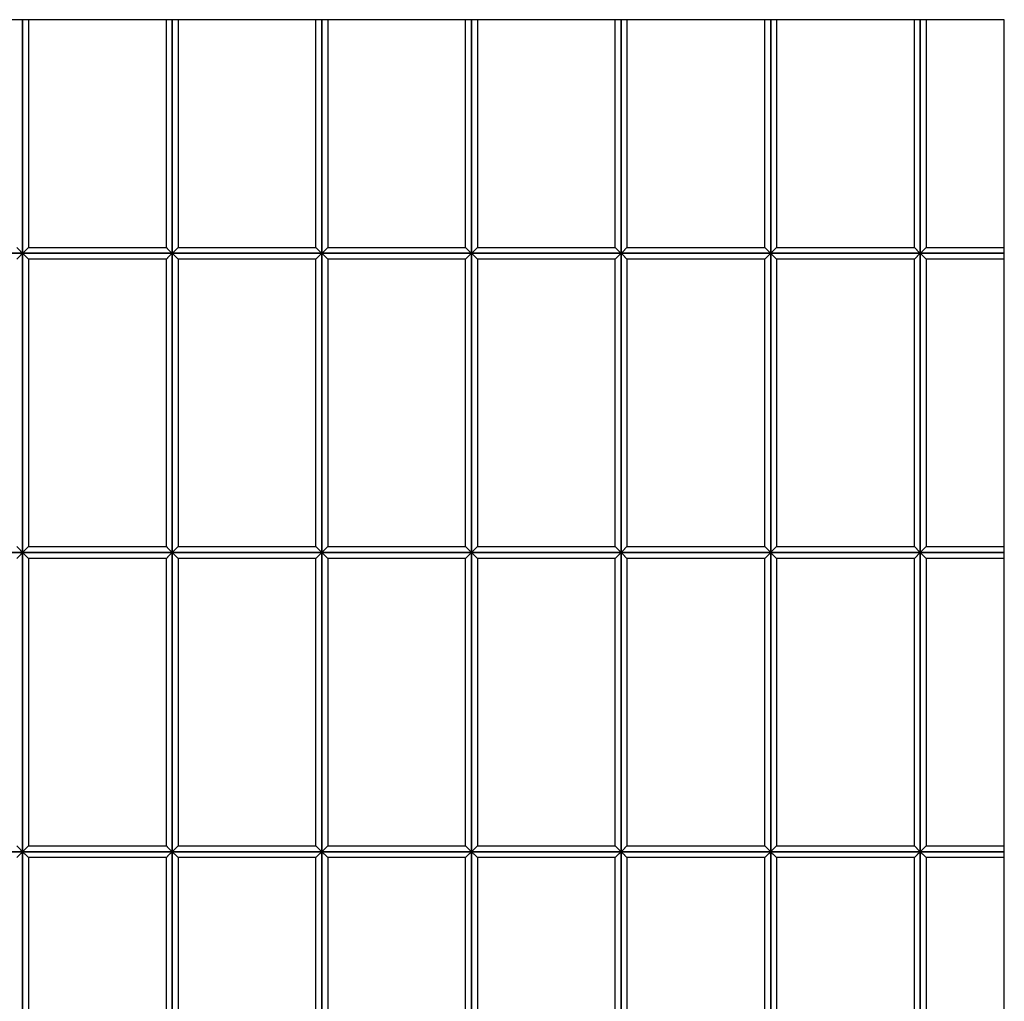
# Model space of a CAD drawing. Header units: millimetres. Extents: x 3599.64 to 3608.29, y 2161.69 to 2166.79.
# Tile 4 of 22: x 3600.62 to 3601.61, y 2162.67 to 2163.66. Entities that reach past the tile are written whole.
import ezdxf

# ---------------------------------------------------------------- set-up
doc = ezdxf.new("R2010")
doc.units = ezdxf.units.MM
doc.layers.add('Default', color=7, linetype='Continuous', true_color=0x000000)
doc.layers.add('Make2D$Visible$Curves', color=7, linetype='Continuous', true_color=0x000000)

# ---------------------------------------------------------------- blocks, each defined once
blk = doc.blocks.new('Wisteria1')
at = {"layer": 'Default'}
blk.add_lwpolyline([(3599.63698, 2161.68871), (3601.60548, 2161.68871), (3601.60548, 2163.65721), (3599.63698, 2163.65721)], close=True, dxfattribs=at)
at = {"layer": 'Make2D$Visible$Curves', "color": 18, "lineweight": -3, "true_color": 0x000000}
for points, degree in [([(3600.62123, 2163.65721), (3600.62123, 2163.54009), (3600.62123, 2163.42296)], 2), ([(3600.62123, 2163.42296), (3600.62123, 2163.54009), (3600.62123, 2163.65721)], 2), ([(3600.62713, 2163.65721), (3600.62713, 2163.54304), (3600.62713, 2163.42887)], 2), ([(3600.76532, 2163.42887), (3600.76532, 2163.54304), (3600.76532, 2163.65721)], 2), ([(3600.77123, 2163.65721), (3600.77123, 2163.54009), (3600.77123, 2163.42296)], 2), ([(3600.77123, 2163.42296), (3600.77123, 2163.54009), (3600.77123, 2163.65721)], 2), ([(3600.77713, 2163.65721), (3600.77713, 2163.54304), (3600.77713, 2163.42887)], 2), ([(3600.91532, 2163.42887), (3600.91532, 2163.54304), (3600.91532, 2163.65721)], 2), ([(3600.92123, 2163.42296), (3600.92123, 2163.54009), (3600.92123, 2163.65721)], 2), ([(3600.92123, 2163.65721), (3600.92123, 2163.54009), (3600.92123, 2163.42296)], 2), ([(3600.92713, 2163.65721), (3600.92713, 2163.54304), (3600.92713, 2163.42887)], 2), ([(3601.06532, 2163.42887), (3601.06532, 2163.54304), (3601.06532, 2163.65721)], 2), ([(3601.07123, 2163.42296), (3601.07123, 2163.54009), (3601.07123, 2163.65721)], 2), ([(3601.07123, 2163.65721), (3601.07123, 2163.54009), (3601.07123, 2163.42296)], 2), ([(3601.07713, 2163.65721), (3601.07713, 2163.54304), (3601.07713, 2163.42887)], 2), ([(3601.21532, 2163.42887), (3601.21532, 2163.54304), (3601.21532, 2163.65721)], 2), ([(3601.22123, 2163.65721), (3601.22123, 2163.54009), (3601.22123, 2163.42296)], 2), ([(3601.22123, 2163.42296), (3601.22123, 2163.54009), (3601.22123, 2163.65721)], 2), ([(3601.22713, 2163.65721), (3601.22713, 2163.54304), (3601.22713, 2163.42887)], 2), ([(3601.36532, 2163.42887), (3601.36532, 2163.54304), (3601.36532, 2163.65721)], 2), ([(3601.37123, 2163.42296), (3601.37123, 2163.54009), (3601.37123, 2163.65721)], 2), ([(3601.37123, 2163.65721), (3601.37123, 2163.54009), (3601.37123, 2163.42296)], 2), ([(3601.37713, 2163.65721), (3601.37713, 2163.54304), (3601.37713, 2163.42887)], 2), ([(3601.51532, 2163.42887), (3601.51532, 2163.54304), (3601.51532, 2163.65721)], 2), ([(3601.52123, 2163.65721), (3601.52123, 2163.54009), (3601.52123, 2163.42296)], 2), ([(3601.52123, 2163.42296), (3601.52123, 2163.54009), (3601.52123, 2163.65721)], 2), ([(3601.52713, 2163.65721), (3601.52713, 2163.54304), (3601.52713, 2163.42887)], 2), ([(3600.47123, 2163.42296), (3600.54623, 2163.42296), (3600.62123, 2163.42296)], 2), ([(3600.62123, 2163.42296), (3600.54623, 2163.42296), (3600.47123, 2163.42296)], 2), ([(3600.62123, 2163.42296), (3600.62101, 2163.42318), (3600.62057, 2163.42362), (3600.61991, 2163.42427), (3600.61926, 2163.42493), (3600.6186, 2163.42558), (3600.61795, 2163.42624), (3600.61729, 2163.4269), (3600.61663, 2163.42755), (3600.61598, 2163.42821), (3600.61554, 2163.42865), (3600.61532, 2163.42887)], 3), ([(3600.62123, 2163.42296), (3600.62101, 2163.42274), (3600.62057, 2163.4223), (3600.61991, 2163.42165), (3600.61926, 2163.42099), (3600.6186, 2163.42034), (3600.61795, 2163.41968), (3600.61729, 2163.41902), (3600.61663, 2163.41837), (3600.61598, 2163.41771), (3600.61554, 2163.41727), (3600.61532, 2163.41705)], 3), ([(3600.62713, 2163.42887), (3600.62691, 2163.42865), (3600.62648, 2163.42821), (3600.62582, 2163.42755), (3600.62516, 2163.4269), (3600.62451, 2163.42624), (3600.62385, 2163.42558), (3600.6232, 2163.42493), (3600.62254, 2163.42427), (3600.62188, 2163.42362), (3600.62145, 2163.42318), (3600.62123, 2163.42296)], 3), ([(3600.62123, 2163.42296), (3600.69623, 2163.42296), (3600.77123, 2163.42296)], 2), ([(3600.62123, 2163.42296), (3600.62145, 2163.42274), (3600.62188, 2163.4223), (3600.62254, 2163.42165), (3600.6232, 2163.42099), (3600.62385, 2163.42034), (3600.62451, 2163.41968), (3600.62516, 2163.41902), (3600.62582, 2163.41837), (3600.62648, 2163.41771), (3600.62691, 2163.41727), (3600.62713, 2163.41705)], 3), ([(3600.62123, 2163.42296), (3600.62123, 2163.27296), (3600.62123, 2163.12296)], 2), ([(3600.77123, 2163.42296), (3600.69623, 2163.42296), (3600.62123, 2163.42296)], 2), ([(3600.62123, 2163.12296), (3600.62123, 2163.27296), (3600.62123, 2163.42296)], 2), ([(3600.62713, 2163.42887), (3600.69623, 2163.42887), (3600.76532, 2163.42887)], 2), ([(3600.77123, 2163.42296), (3600.77101, 2163.42318), (3600.77057, 2163.42362), (3600.76991, 2163.42427), (3600.76926, 2163.42493), (3600.7686, 2163.42558), (3600.76795, 2163.42624), (3600.76729, 2163.4269), (3600.76663, 2163.42755), (3600.76598, 2163.42821), (3600.76554, 2163.42865), (3600.76532, 2163.42887)], 3), ([(3600.77123, 2163.42296), (3600.77101, 2163.42274), (3600.77057, 2163.4223), (3600.76991, 2163.42165), (3600.76926, 2163.42099), (3600.7686, 2163.42034), (3600.76795, 2163.41968), (3600.76729, 2163.41902), (3600.76663, 2163.41837), (3600.76598, 2163.41771), (3600.76554, 2163.41727), (3600.76532, 2163.41705)], 3), ([(3600.77713, 2163.42887), (3600.77691, 2163.42865), (3600.77648, 2163.42821), (3600.77582, 2163.42755), (3600.77516, 2163.4269), (3600.77451, 2163.42624), (3600.77385, 2163.42558), (3600.7732, 2163.42493), (3600.77254, 2163.42427), (3600.77188, 2163.42362), (3600.77145, 2163.42318), (3600.77123, 2163.42296)], 3), ([(3600.77123, 2163.42296), (3600.84623, 2163.42296), (3600.92123, 2163.42296)], 2), ([(3600.77123, 2163.42296), (3600.77145, 2163.42274), (3600.77188, 2163.4223), (3600.77254, 2163.42165), (3600.7732, 2163.42099), (3600.77385, 2163.42034), (3600.77451, 2163.41968), (3600.77516, 2163.41902), (3600.77582, 2163.41837), (3600.77648, 2163.41771), (3600.77691, 2163.41727), (3600.77713, 2163.41705)], 3), ([(3600.77123, 2163.42296), (3600.77123, 2163.27296), (3600.77123, 2163.12296)], 2), ([(3600.92123, 2163.42296), (3600.84623, 2163.42296), (3600.77123, 2163.42296)], 2), ([(3600.77123, 2163.12296), (3600.77123, 2163.27296), (3600.77123, 2163.42296)], 2), ([(3600.77713, 2163.42887), (3600.84623, 2163.42887), (3600.91532, 2163.42887)], 2), ([(3600.92123, 2163.42296), (3600.92101, 2163.42318), (3600.92057, 2163.42362), (3600.91991, 2163.42427), (3600.91926, 2163.42493), (3600.9186, 2163.42558), (3600.91795, 2163.42624), (3600.91729, 2163.4269), (3600.91663, 2163.42755), (3600.91598, 2163.42821), (3600.91554, 2163.42865), (3600.91532, 2163.42887)], 3), ([(3600.92123, 2163.42296), (3600.92101, 2163.42274), (3600.92057, 2163.4223), (3600.91991, 2163.42165), (3600.91926, 2163.42099), (3600.9186, 2163.42034), (3600.91795, 2163.41968), (3600.91729, 2163.41902), (3600.91663, 2163.41837), (3600.91598, 2163.41771), (3600.91554, 2163.41727), (3600.91532, 2163.41705)], 3), ([(3600.92713, 2163.42887), (3600.92691, 2163.42865), (3600.92648, 2163.42821), (3600.92582, 2163.42755), (3600.92516, 2163.4269), (3600.92451, 2163.42624), (3600.92385, 2163.42558), (3600.9232, 2163.42493), (3600.92254, 2163.42427), (3600.92188, 2163.42362), (3600.92145, 2163.42318), (3600.92123, 2163.42296)], 3), ([(3600.92123, 2163.42296), (3600.99623, 2163.42296), (3601.07123, 2163.42296)], 2), ([(3600.92123, 2163.12296), (3600.92123, 2163.27296), (3600.92123, 2163.42296)], 2), ([(3600.92123, 2163.42296), (3600.92145, 2163.42274), (3600.92188, 2163.4223), (3600.92254, 2163.42165), (3600.9232, 2163.42099), (3600.92385, 2163.42034), (3600.92451, 2163.41968), (3600.92516, 2163.41902), (3600.92582, 2163.41837), (3600.92648, 2163.41771), (3600.92691, 2163.41727), (3600.92713, 2163.41705)], 3), ([(3600.92123, 2163.42296), (3600.92123, 2163.27296), (3600.92123, 2163.12296)], 2), ([(3601.07123, 2163.42296), (3600.99623, 2163.42296), (3600.92123, 2163.42296)], 2), ([(3600.92713, 2163.42887), (3600.99623, 2163.42887), (3601.06532, 2163.42887)], 2), ([(3601.07123, 2163.42296), (3601.07101, 2163.42318), (3601.07057, 2163.42362), (3601.06991, 2163.42427), (3601.06926, 2163.42493), (3601.0686, 2163.42558), (3601.06795, 2163.42624), (3601.06729, 2163.4269), (3601.06663, 2163.42755), (3601.06598, 2163.42821), (3601.06554, 2163.42865), (3601.06532, 2163.42887)], 3), ([(3601.07123, 2163.42296), (3601.07101, 2163.42274), (3601.07057, 2163.4223), (3601.06991, 2163.42165), (3601.06926, 2163.42099), (3601.0686, 2163.42034), (3601.06795, 2163.41968), (3601.06729, 2163.41902), (3601.06663, 2163.41837), (3601.06598, 2163.41771), (3601.06554, 2163.41727), (3601.06532, 2163.41705)], 3), ([(3601.07713, 2163.42887), (3601.07691, 2163.42865), (3601.07648, 2163.42821), (3601.07582, 2163.42755), (3601.07516, 2163.4269), (3601.07451, 2163.42624), (3601.07385, 2163.42558), (3601.0732, 2163.42493), (3601.07254, 2163.42427), (3601.07188, 2163.42362), (3601.07145, 2163.42318), (3601.07123, 2163.42296)], 3), ([(3601.07123, 2163.42296), (3601.14623, 2163.42296), (3601.22123, 2163.42296)], 2), ([(3601.07123, 2163.12296), (3601.07123, 2163.27296), (3601.07123, 2163.42296)], 2), ([(3601.07123, 2163.42296), (3601.07145, 2163.42274), (3601.07188, 2163.4223), (3601.07254, 2163.42165), (3601.0732, 2163.42099), (3601.07385, 2163.42034), (3601.07451, 2163.41968), (3601.07516, 2163.41902), (3601.07582, 2163.41837), (3601.07648, 2163.41771), (3601.07691, 2163.41727), (3601.07713, 2163.41705)], 3), ([(3601.07123, 2163.42296), (3601.07123, 2163.27296), (3601.07123, 2163.12296)], 2), ([(3601.22123, 2163.42296), (3601.14623, 2163.42296), (3601.07123, 2163.42296)], 2), ([(3601.07713, 2163.42887), (3601.14623, 2163.42887), (3601.21532, 2163.42887)], 2), ([(3601.22123, 2163.42296), (3601.22101, 2163.42318), (3601.22057, 2163.42362), (3601.21991, 2163.42427), (3601.21926, 2163.42493), (3601.2186, 2163.42558), (3601.21795, 2163.42624), (3601.21729, 2163.4269), (3601.21663, 2163.42755), (3601.21598, 2163.42821), (3601.21554, 2163.42865), (3601.21532, 2163.42887)], 3), ([(3601.22123, 2163.42296), (3601.22101, 2163.42274), (3601.22057, 2163.4223), (3601.21991, 2163.42165), (3601.21926, 2163.42099), (3601.2186, 2163.42034), (3601.21795, 2163.41968), (3601.21729, 2163.41902), (3601.21663, 2163.41837), (3601.21598, 2163.41771), (3601.21554, 2163.41727), (3601.21532, 2163.41705)], 3), ([(3601.22713, 2163.42887), (3601.22691, 2163.42865), (3601.22648, 2163.42821), (3601.22582, 2163.42755), (3601.22516, 2163.4269), (3601.22451, 2163.42624), (3601.22385, 2163.42558), (3601.2232, 2163.42493), (3601.22254, 2163.42427), (3601.22188, 2163.42362), (3601.22145, 2163.42318), (3601.22123, 2163.42296)], 3), ([(3601.22123, 2163.42296), (3601.29623, 2163.42296), (3601.37123, 2163.42296)], 2), ([(3601.22123, 2163.42296), (3601.22145, 2163.42274), (3601.22188, 2163.4223), (3601.22254, 2163.42165), (3601.2232, 2163.42099), (3601.22385, 2163.42034), (3601.22451, 2163.41968), (3601.22516, 2163.41902), (3601.22582, 2163.41837), (3601.22648, 2163.41771), (3601.22691, 2163.41727), (3601.22713, 2163.41705)], 3), ([(3601.22123, 2163.42296), (3601.22123, 2163.27296), (3601.22123, 2163.12296)], 2), ([(3601.37123, 2163.42296), (3601.29623, 2163.42296), (3601.22123, 2163.42296)], 2), ([(3601.22123, 2163.12296), (3601.22123, 2163.27296), (3601.22123, 2163.42296)], 2), ([(3601.22713, 2163.42887), (3601.29623, 2163.42887), (3601.36532, 2163.42887)], 2), ([(3601.37123, 2163.42296), (3601.37101, 2163.42318), (3601.37057, 2163.42362), (3601.36991, 2163.42427), (3601.36926, 2163.42493), (3601.3686, 2163.42558), (3601.36795, 2163.42624), (3601.36729, 2163.4269), (3601.36663, 2163.42755), (3601.36598, 2163.42821), (3601.36554, 2163.42865), (3601.36532, 2163.42887)], 3), ([(3601.37123, 2163.42296), (3601.37101, 2163.42274), (3601.37057, 2163.4223), (3601.36991, 2163.42165), (3601.36926, 2163.42099), (3601.3686, 2163.42034), (3601.36795, 2163.41968), (3601.36729, 2163.41902), (3601.36663, 2163.41837), (3601.36598, 2163.41771), (3601.36554, 2163.41727), (3601.36532, 2163.41705)], 3), ([(3601.37713, 2163.42887), (3601.37691, 2163.42865), (3601.37648, 2163.42821), (3601.37582, 2163.42755), (3601.37516, 2163.4269), (3601.37451, 2163.42624), (3601.37385, 2163.42558), (3601.3732, 2163.42493), (3601.37254, 2163.42427), (3601.37188, 2163.42362), (3601.37145, 2163.42318), (3601.37123, 2163.42296)], 3), ([(3601.37123, 2163.42296), (3601.44623, 2163.42296), (3601.52123, 2163.42296)], 2), ([(3601.37123, 2163.12296), (3601.37123, 2163.27296), (3601.37123, 2163.42296)], 2), ([(3601.37123, 2163.42296), (3601.37145, 2163.42274), (3601.37188, 2163.4223), (3601.37254, 2163.42165), (3601.3732, 2163.42099), (3601.37385, 2163.42034), (3601.37451, 2163.41968), (3601.37516, 2163.41902), (3601.37582, 2163.41837), (3601.37648, 2163.41771), (3601.37691, 2163.41727), (3601.37713, 2163.41705)], 3), ([(3601.37123, 2163.42296), (3601.37123, 2163.27296), (3601.37123, 2163.12296)], 2), ([(3601.52123, 2163.42296), (3601.44623, 2163.42296), (3601.37123, 2163.42296)], 2), ([(3601.37713, 2163.42887), (3601.44623, 2163.42887), (3601.51532, 2163.42887)], 2), ([(3601.52123, 2163.42296), (3601.52101, 2163.42318), (3601.52057, 2163.42362), (3601.51991, 2163.42427), (3601.51926, 2163.42493), (3601.5186, 2163.42558), (3601.51795, 2163.42624), (3601.51729, 2163.4269), (3601.51663, 2163.42755), (3601.51598, 2163.42821), (3601.51554, 2163.42865), (3601.51532, 2163.42887)], 3), ([(3601.52123, 2163.42296), (3601.52101, 2163.42274), (3601.52057, 2163.4223), (3601.51991, 2163.42165), (3601.51926, 2163.42099), (3601.5186, 2163.42034), (3601.51795, 2163.41968), (3601.51729, 2163.41902), (3601.51663, 2163.41837), (3601.51598, 2163.41771), (3601.51554, 2163.41727), (3601.51532, 2163.41705)], 3), ([(3601.52713, 2163.42887), (3601.52691, 2163.42865), (3601.52648, 2163.42821), (3601.52582, 2163.42755), (3601.52516, 2163.4269), (3601.52451, 2163.42624), (3601.52385, 2163.42558), (3601.5232, 2163.42493), (3601.52254, 2163.42427), (3601.52188, 2163.42362), (3601.52145, 2163.42318), (3601.52123, 2163.42296)], 3), ([(3601.52123, 2163.42296), (3601.56335, 2163.42296), (3601.60548, 2163.42296)], 2), ([(3601.60548, 2163.42296), (3601.56335, 2163.42296), (3601.52123, 2163.42296)], 2), ([(3601.52123, 2163.42296), (3601.52145, 2163.42274), (3601.52188, 2163.4223), (3601.52254, 2163.42165), (3601.5232, 2163.42099), (3601.52385, 2163.42034), (3601.52451, 2163.41968), (3601.52516, 2163.41902), (3601.52582, 2163.41837), (3601.52648, 2163.41771), (3601.52691, 2163.41727), (3601.52713, 2163.41705)], 3), ([(3601.52123, 2163.42296), (3601.52123, 2163.27296), (3601.52123, 2163.12296)], 2), ([(3601.52123, 2163.12296), (3601.52123, 2163.27296), (3601.52123, 2163.42296)], 2), ([(3601.52713, 2163.42887), (3601.56631, 2163.42887), (3601.60548, 2163.42887)], 2), ([(3600.62713, 2163.41705), (3600.62713, 2163.27296), (3600.62713, 2163.12887)], 2), ([(3600.76532, 2163.41705), (3600.69623, 2163.41705), (3600.62713, 2163.41705)], 2), ([(3600.76532, 2163.12887), (3600.76532, 2163.27296), (3600.76532, 2163.41705)], 2), ([(3600.77713, 2163.41705), (3600.77713, 2163.27296), (3600.77713, 2163.12887)], 2), ([(3600.91532, 2163.41705), (3600.84623, 2163.41705), (3600.77713, 2163.41705)], 2), ([(3600.91532, 2163.12887), (3600.91532, 2163.27296), (3600.91532, 2163.41705)], 2), ([(3600.92713, 2163.41705), (3600.92713, 2163.27296), (3600.92713, 2163.12887)], 2), ([(3601.06532, 2163.41705), (3600.99623, 2163.41705), (3600.92713, 2163.41705)], 2), ([(3601.06532, 2163.12887), (3601.06532, 2163.27296), (3601.06532, 2163.41705)], 2), ([(3601.07713, 2163.41705), (3601.07713, 2163.27296), (3601.07713, 2163.12887)], 2), ([(3601.21532, 2163.41705), (3601.14623, 2163.41705), (3601.07713, 2163.41705)], 2), ([(3601.21532, 2163.12887), (3601.21532, 2163.27296), (3601.21532, 2163.41705)], 2), ([(3601.22713, 2163.41705), (3601.22713, 2163.27296), (3601.22713, 2163.12887)], 2), ([(3601.36532, 2163.41705), (3601.29623, 2163.41705), (3601.22713, 2163.41705)], 2), ([(3601.36532, 2163.12887), (3601.36532, 2163.27296), (3601.36532, 2163.41705)], 2), ([(3601.37713, 2163.41705), (3601.37713, 2163.27296), (3601.37713, 2163.12887)], 2), ([(3601.51532, 2163.41705), (3601.44623, 2163.41705), (3601.37713, 2163.41705)], 2), ([(3601.51532, 2163.12887), (3601.51532, 2163.27296), (3601.51532, 2163.41705)], 2), ([(3601.60548, 2163.41705), (3601.56631, 2163.41705), (3601.52713, 2163.41705)], 2), ([(3601.52713, 2163.41705), (3601.52713, 2163.27296), (3601.52713, 2163.12887)], 2), ([(3600.62123, 2163.12296), (3600.62101, 2163.12318), (3600.62057, 2163.12362), (3600.61991, 2163.12427), (3600.61926, 2163.12493), (3600.6186, 2163.12558), (3600.61795, 2163.12624), (3600.61729, 2163.1269), (3600.61663, 2163.12755), (3600.61598, 2163.12821), (3600.61554, 2163.12865), (3600.61532, 2163.12887)], 3), ([(3600.62713, 2163.12887), (3600.62691, 2163.12865), (3600.62648, 2163.12821), (3600.62582, 2163.12755), (3600.62516, 2163.1269), (3600.62451, 2163.12624), (3600.62385, 2163.12558), (3600.6232, 2163.12493), (3600.62254, 2163.12427), (3600.62188, 2163.12362), (3600.62145, 2163.12318), (3600.62123, 2163.12296)], 3), ([(3600.62713, 2163.12887), (3600.69623, 2163.12887), (3600.76532, 2163.12887)], 2), ([(3600.77123, 2163.12296), (3600.77101, 2163.12318), (3600.77057, 2163.12362), (3600.76991, 2163.12427), (3600.76926, 2163.12493), (3600.7686, 2163.12558), (3600.76795, 2163.12624), (3600.76729, 2163.1269), (3600.76663, 2163.12755), (3600.76598, 2163.12821), (3600.76554, 2163.12865), (3600.76532, 2163.12887)], 3), ([(3600.77713, 2163.12887), (3600.77691, 2163.12865), (3600.77648, 2163.12821), (3600.77582, 2163.12755), (3600.77516, 2163.1269), (3600.77451, 2163.12624), (3600.77385, 2163.12558), (3600.7732, 2163.12493), (3600.77254, 2163.12427), (3600.77188, 2163.12362), (3600.77145, 2163.12318), (3600.77123, 2163.12296)], 3), ([(3600.77713, 2163.12887), (3600.84623, 2163.12887), (3600.91532, 2163.12887)], 2), ([(3600.92123, 2163.12296), (3600.92101, 2163.12318), (3600.92057, 2163.12362), (3600.91991, 2163.12427), (3600.91926, 2163.12493), (3600.9186, 2163.12558), (3600.91795, 2163.12624), (3600.91729, 2163.1269), (3600.91663, 2163.12755), (3600.91598, 2163.12821), (3600.91554, 2163.12865), (3600.91532, 2163.12887)], 3), ([(3600.92713, 2163.12887), (3600.92691, 2163.12865), (3600.92648, 2163.12821), (3600.92582, 2163.12755), (3600.92516, 2163.1269), (3600.92451, 2163.12624), (3600.92385, 2163.12558), (3600.9232, 2163.12493), (3600.92254, 2163.12427), (3600.92188, 2163.12362), (3600.92145, 2163.12318), (3600.92123, 2163.12296)], 3), ([(3600.92713, 2163.12887), (3600.99623, 2163.12887), (3601.06532, 2163.12887)], 2), ([(3601.07123, 2163.12296), (3601.07101, 2163.12318), (3601.07057, 2163.12362), (3601.06991, 2163.12427), (3601.06926, 2163.12493), (3601.0686, 2163.12558), (3601.06795, 2163.12624), (3601.06729, 2163.1269), (3601.06663, 2163.12755), (3601.06598, 2163.12821), (3601.06554, 2163.12865), (3601.06532, 2163.12887)], 3), ([(3601.07713, 2163.12887), (3601.07691, 2163.12865), (3601.07648, 2163.12821), (3601.07582, 2163.12755), (3601.07516, 2163.1269), (3601.07451, 2163.12624), (3601.07385, 2163.12558), (3601.0732, 2163.12493), (3601.07254, 2163.12427), (3601.07188, 2163.12362), (3601.07145, 2163.12318), (3601.07123, 2163.12296)], 3), ([(3601.07713, 2163.12887), (3601.14623, 2163.12887), (3601.21532, 2163.12887)], 2), ([(3601.22123, 2163.12296), (3601.22101, 2163.12318), (3601.22057, 2163.12362), (3601.21991, 2163.12427), (3601.21926, 2163.12493), (3601.2186, 2163.12558), (3601.21795, 2163.12624), (3601.21729, 2163.1269), (3601.21663, 2163.12755), (3601.21598, 2163.12821), (3601.21554, 2163.12865), (3601.21532, 2163.12887)], 3), ([(3601.22713, 2163.12887), (3601.22691, 2163.12865), (3601.22648, 2163.12821), (3601.22582, 2163.12755), (3601.22516, 2163.1269), (3601.22451, 2163.12624), (3601.22385, 2163.12558), (3601.2232, 2163.12493), (3601.22254, 2163.12427), (3601.22188, 2163.12362), (3601.22145, 2163.12318), (3601.22123, 2163.12296)], 3), ([(3601.22713, 2163.12887), (3601.29623, 2163.12887), (3601.36532, 2163.12887)], 2), ([(3601.37123, 2163.12296), (3601.37101, 2163.12318), (3601.37057, 2163.12362), (3601.36991, 2163.12427), (3601.36926, 2163.12493), (3601.3686, 2163.12558), (3601.36795, 2163.12624), (3601.36729, 2163.1269), (3601.36663, 2163.12755), (3601.36598, 2163.12821), (3601.36554, 2163.12865), (3601.36532, 2163.12887)], 3), ([(3601.37713, 2163.12887), (3601.37691, 2163.12865), (3601.37648, 2163.12821), (3601.37582, 2163.12755), (3601.37516, 2163.1269), (3601.37451, 2163.12624), (3601.37385, 2163.12558), (3601.3732, 2163.12493), (3601.37254, 2163.12427), (3601.37188, 2163.12362), (3601.37145, 2163.12318), (3601.37123, 2163.12296)], 3), ([(3601.37713, 2163.12887), (3601.44623, 2163.12887), (3601.51532, 2163.12887)], 2), ([(3601.52123, 2163.12296), (3601.52101, 2163.12318), (3601.52057, 2163.12362), (3601.51991, 2163.12427), (3601.51926, 2163.12493), (3601.5186, 2163.12558), (3601.51795, 2163.12624), (3601.51729, 2163.1269), (3601.51663, 2163.12755), (3601.51598, 2163.12821), (3601.51554, 2163.12865), (3601.51532, 2163.12887)], 3), ([(3601.52713, 2163.12887), (3601.52691, 2163.12865), (3601.52648, 2163.12821), (3601.52582, 2163.12755), (3601.52516, 2163.1269), (3601.52451, 2163.12624), (3601.52385, 2163.12558), (3601.5232, 2163.12493), (3601.52254, 2163.12427), (3601.52188, 2163.12362), (3601.52145, 2163.12318), (3601.52123, 2163.12296)], 3), ([(3601.52713, 2163.12887), (3601.56631, 2163.12887), (3601.60548, 2163.12887)], 2), ([(3600.47123, 2163.12296), (3600.54623, 2163.12296), (3600.62123, 2163.12296)], 2), ([(3600.62123, 2163.12296), (3600.54623, 2163.12296), (3600.47123, 2163.12296)], 2), ([(3600.62123, 2163.12296), (3600.62101, 2163.12274), (3600.62057, 2163.1223), (3600.61991, 2163.12165), (3600.61926, 2163.12099), (3600.6186, 2163.12034), (3600.61795, 2163.11968), (3600.61729, 2163.11902), (3600.61663, 2163.11837), (3600.61598, 2163.11771), (3600.61554, 2163.11727), (3600.61532, 2163.11705)], 3), ([(3600.62123, 2163.12296), (3600.69623, 2163.12296), (3600.77123, 2163.12296)], 2), ([(3600.62123, 2163.12296), (3600.62145, 2163.12274), (3600.62188, 2163.1223), (3600.62254, 2163.12165), (3600.6232, 2163.12099), (3600.62385, 2163.12034), (3600.62451, 2163.11968), (3600.62516, 2163.11902), (3600.62582, 2163.11837), (3600.62648, 2163.11771), (3600.62691, 2163.11727), (3600.62713, 2163.11705)], 3), ([(3600.62123, 2163.12296), (3600.62123, 2162.97296), (3600.62123, 2162.82296)], 2), ([(3600.77123, 2163.12296), (3600.69623, 2163.12296), (3600.62123, 2163.12296)], 2), ([(3600.62123, 2162.82296), (3600.62123, 2162.97296), (3600.62123, 2163.12296)], 2), ([(3600.62713, 2163.11705), (3600.62713, 2162.97296), (3600.62713, 2162.82887)], 2), ([(3600.76532, 2163.11705), (3600.69623, 2163.11705), (3600.62713, 2163.11705)], 2), ([(3600.77123, 2163.12296), (3600.77101, 2163.12274), (3600.77057, 2163.1223), (3600.76991, 2163.12165), (3600.76926, 2163.12099), (3600.7686, 2163.12034), (3600.76795, 2163.11968), (3600.76729, 2163.11902), (3600.76663, 2163.11837), (3600.76598, 2163.11771), (3600.76554, 2163.11727), (3600.76532, 2163.11705)], 3), ([(3600.76532, 2162.82887), (3600.76532, 2162.97296), (3600.76532, 2163.11705)], 2), ([(3600.77123, 2163.12296), (3600.84623, 2163.12296), (3600.92123, 2163.12296)], 2), ([(3600.77123, 2163.12296), (3600.77145, 2163.12274), (3600.77188, 2163.1223), (3600.77254, 2163.12165), (3600.7732, 2163.12099), (3600.77385, 2163.12034), (3600.77451, 2163.11968), (3600.77516, 2163.11902), (3600.77582, 2163.11837), (3600.77648, 2163.11771), (3600.77691, 2163.11727), (3600.77713, 2163.11705)], 3), ([(3600.77123, 2163.12296), (3600.77123, 2162.97296), (3600.77123, 2162.82296)], 2), ([(3600.92123, 2163.12296), (3600.84623, 2163.12296), (3600.77123, 2163.12296)], 2), ([(3600.77123, 2162.82296), (3600.77123, 2162.97296), (3600.77123, 2163.12296)], 2), ([(3600.77713, 2163.11705), (3600.77713, 2162.97296), (3600.77713, 2162.82887)], 2), ([(3600.91532, 2163.11705), (3600.84623, 2163.11705), (3600.77713, 2163.11705)], 2), ([(3600.92123, 2163.12296), (3600.92101, 2163.12274), (3600.92057, 2163.1223), (3600.91991, 2163.12165), (3600.91926, 2163.12099), (3600.9186, 2163.12034), (3600.91795, 2163.11968), (3600.91729, 2163.11902), (3600.91663, 2163.11837), (3600.91598, 2163.11771), (3600.91554, 2163.11727), (3600.91532, 2163.11705)], 3), ([(3600.91532, 2162.82887), (3600.91532, 2162.97296), (3600.91532, 2163.11705)], 2), ([(3600.92123, 2163.12296), (3600.99623, 2163.12296), (3601.07123, 2163.12296)], 2), ([(3600.92123, 2162.82296), (3600.92123, 2162.97296), (3600.92123, 2163.12296)], 2), ([(3600.92123, 2163.12296), (3600.92145, 2163.12274), (3600.92188, 2163.1223), (3600.92254, 2163.12165), (3600.9232, 2163.12099), (3600.92385, 2163.12034), (3600.92451, 2163.11968), (3600.92516, 2163.11902), (3600.92582, 2163.11837), (3600.92648, 2163.11771), (3600.92691, 2163.11727), (3600.92713, 2163.11705)], 3), ([(3600.92123, 2163.12296), (3600.92123, 2162.97296), (3600.92123, 2162.82296)], 2), ([(3601.07123, 2163.12296), (3600.99623, 2163.12296), (3600.92123, 2163.12296)], 2), ([(3600.92713, 2163.11705), (3600.92713, 2162.97296), (3600.92713, 2162.82887)], 2), ([(3601.06532, 2163.11705), (3600.99623, 2163.11705), (3600.92713, 2163.11705)], 2), ([(3601.07123, 2163.12296), (3601.07101, 2163.12274), (3601.07057, 2163.1223), (3601.06991, 2163.12165), (3601.06926, 2163.12099), (3601.0686, 2163.12034), (3601.06795, 2163.11968), (3601.06729, 2163.11902), (3601.06663, 2163.11837), (3601.06598, 2163.11771), (3601.06554, 2163.11727), (3601.06532, 2163.11705)], 3), ([(3601.06532, 2162.82887), (3601.06532, 2162.97296), (3601.06532, 2163.11705)], 2), ([(3601.07123, 2163.12296), (3601.14623, 2163.12296), (3601.22123, 2163.12296)], 2), ([(3601.07123, 2162.82296), (3601.07123, 2162.97296), (3601.07123, 2163.12296)], 2), ([(3601.07123, 2163.12296), (3601.07145, 2163.12274), (3601.07188, 2163.1223), (3601.07254, 2163.12165), (3601.0732, 2163.12099), (3601.07385, 2163.12034), (3601.07451, 2163.11968), (3601.07516, 2163.11902), (3601.07582, 2163.11837), (3601.07648, 2163.11771), (3601.07691, 2163.11727), (3601.07713, 2163.11705)], 3), ([(3601.07123, 2163.12296), (3601.07123, 2162.97296), (3601.07123, 2162.82296)], 2), ([(3601.22123, 2163.12296), (3601.14623, 2163.12296), (3601.07123, 2163.12296)], 2), ([(3601.07713, 2163.11705), (3601.07713, 2162.97296), (3601.07713, 2162.82887)], 2), ([(3601.21532, 2163.11705), (3601.14623, 2163.11705), (3601.07713, 2163.11705)], 2), ([(3601.22123, 2163.12296), (3601.22101, 2163.12274), (3601.22057, 2163.1223), (3601.21991, 2163.12165), (3601.21926, 2163.12099), (3601.2186, 2163.12034), (3601.21795, 2163.11968), (3601.21729, 2163.11902), (3601.21663, 2163.11837), (3601.21598, 2163.11771), (3601.21554, 2163.11727), (3601.21532, 2163.11705)], 3), ([(3601.21532, 2162.82887), (3601.21532, 2162.97296), (3601.21532, 2163.11705)], 2), ([(3601.22123, 2163.12296), (3601.29623, 2163.12296), (3601.37123, 2163.12296)], 2), ([(3601.22123, 2163.12296), (3601.22145, 2163.12274), (3601.22188, 2163.1223), (3601.22254, 2163.12165), (3601.2232, 2163.12099), (3601.22385, 2163.12034), (3601.22451, 2163.11968), (3601.22516, 2163.11902), (3601.22582, 2163.11837), (3601.22648, 2163.11771), (3601.22691, 2163.11727), (3601.22713, 2163.11705)], 3), ([(3601.22123, 2163.12296), (3601.22123, 2162.97296), (3601.22123, 2162.82296)], 2), ([(3601.37123, 2163.12296), (3601.29623, 2163.12296), (3601.22123, 2163.12296)], 2), ([(3601.22123, 2162.82296), (3601.22123, 2162.97296), (3601.22123, 2163.12296)], 2), ([(3601.22713, 2163.11705), (3601.22713, 2162.97296), (3601.22713, 2162.82887)], 2), ([(3601.36532, 2163.11705), (3601.29623, 2163.11705), (3601.22713, 2163.11705)], 2), ([(3601.37123, 2163.12296), (3601.37101, 2163.12274), (3601.37057, 2163.1223), (3601.36991, 2163.12165), (3601.36926, 2163.12099), (3601.3686, 2163.12034), (3601.36795, 2163.11968), (3601.36729, 2163.11902), (3601.36663, 2163.11837), (3601.36598, 2163.11771), (3601.36554, 2163.11727), (3601.36532, 2163.11705)], 3), ([(3601.36532, 2162.82887), (3601.36532, 2162.97296), (3601.36532, 2163.11705)], 2), ([(3601.37123, 2162.82296), (3601.37123, 2162.97296), (3601.37123, 2163.12296)], 2), ([(3601.37123, 2163.12296), (3601.44623, 2163.12296), (3601.52123, 2163.12296)], 2), ([(3601.37123, 2163.12296), (3601.37145, 2163.12274), (3601.37188, 2163.1223), (3601.37254, 2163.12165), (3601.3732, 2163.12099), (3601.37385, 2163.12034), (3601.37451, 2163.11968), (3601.37516, 2163.11902), (3601.37582, 2163.11837), (3601.37648, 2163.11771), (3601.37691, 2163.11727), (3601.37713, 2163.11705)], 3), ([(3601.37123, 2163.12296), (3601.37123, 2162.97296), (3601.37123, 2162.82296)], 2), ([(3601.52123, 2163.12296), (3601.44623, 2163.12296), (3601.37123, 2163.12296)], 2), ([(3601.37713, 2163.11705), (3601.37713, 2162.97296), (3601.37713, 2162.82887)], 2), ([(3601.51532, 2163.11705), (3601.44623, 2163.11705), (3601.37713, 2163.11705)], 2), ([(3601.52123, 2163.12296), (3601.52101, 2163.12274), (3601.52057, 2163.1223), (3601.51991, 2163.12165), (3601.51926, 2163.12099), (3601.5186, 2163.12034), (3601.51795, 2163.11968), (3601.51729, 2163.11902), (3601.51663, 2163.11837), (3601.51598, 2163.11771), (3601.51554, 2163.11727), (3601.51532, 2163.11705)], 3), ([(3601.51532, 2162.82887), (3601.51532, 2162.97296), (3601.51532, 2163.11705)], 2), ([(3601.52123, 2163.12296), (3601.56335, 2163.12296), (3601.60548, 2163.12296)], 2), ([(3601.60548, 2163.12296), (3601.56335, 2163.12296), (3601.52123, 2163.12296)], 2), ([(3601.52123, 2163.12296), (3601.52145, 2163.12274), (3601.52188, 2163.1223), (3601.52254, 2163.12165), (3601.5232, 2163.12099), (3601.52385, 2163.12034), (3601.52451, 2163.11968), (3601.52516, 2163.11902), (3601.52582, 2163.11837), (3601.52648, 2163.11771), (3601.52691, 2163.11727), (3601.52713, 2163.11705)], 3), ([(3601.52123, 2163.12296), (3601.52123, 2162.97296), (3601.52123, 2162.82296)], 2), ([(3601.52123, 2162.82296), (3601.52123, 2162.97296), (3601.52123, 2163.12296)], 2), ([(3601.60548, 2163.11705), (3601.56631, 2163.11705), (3601.52713, 2163.11705)], 2), ([(3601.52713, 2163.11705), (3601.52713, 2162.97296), (3601.52713, 2162.82887)], 2), ([(3600.62123, 2162.82296), (3600.62101, 2162.82318), (3600.62057, 2162.82362), (3600.61991, 2162.82427), (3600.61926, 2162.82493), (3600.6186, 2162.82558), (3600.61795, 2162.82624), (3600.61729, 2162.8269), (3600.61663, 2162.82755), (3600.61598, 2162.82821), (3600.61554, 2162.82865), (3600.61532, 2162.82887)], 3), ([(3600.62713, 2162.82887), (3600.62691, 2162.82865), (3600.62648, 2162.82821), (3600.62582, 2162.82755), (3600.62516, 2162.8269), (3600.62451, 2162.82624), (3600.62385, 2162.82558), (3600.6232, 2162.82493), (3600.62254, 2162.82427), (3600.62188, 2162.82362), (3600.62145, 2162.82318), (3600.62123, 2162.82296)], 3), ([(3600.62713, 2162.82887), (3600.69623, 2162.82887), (3600.76532, 2162.82887)], 2), ([(3600.77123, 2162.82296), (3600.77101, 2162.82318), (3600.77057, 2162.82362), (3600.76991, 2162.82427), (3600.76926, 2162.82493), (3600.7686, 2162.82558), (3600.76795, 2162.82624), (3600.76729, 2162.8269), (3600.76663, 2162.82755), (3600.76598, 2162.82821), (3600.76554, 2162.82865), (3600.76532, 2162.82887)], 3), ([(3600.77713, 2162.82887), (3600.77691, 2162.82865), (3600.77648, 2162.82821), (3600.77582, 2162.82755), (3600.77516, 2162.8269), (3600.77451, 2162.82624), (3600.77385, 2162.82558), (3600.7732, 2162.82493), (3600.77254, 2162.82427), (3600.77188, 2162.82362), (3600.77145, 2162.82318), (3600.77123, 2162.82296)], 3), ([(3600.77713, 2162.82887), (3600.84623, 2162.82887), (3600.91532, 2162.82887)], 2), ([(3600.92123, 2162.82296), (3600.92101, 2162.82318), (3600.92057, 2162.82362), (3600.91991, 2162.82427), (3600.91926, 2162.82493), (3600.9186, 2162.82558), (3600.91795, 2162.82624), (3600.91729, 2162.8269), (3600.91663, 2162.82755), (3600.91598, 2162.82821), (3600.91554, 2162.82865), (3600.91532, 2162.82887)], 3), ([(3600.92713, 2162.82887), (3600.92691, 2162.82865), (3600.92648, 2162.82821), (3600.92582, 2162.82755), (3600.92516, 2162.8269), (3600.92451, 2162.82624), (3600.92385, 2162.82558), (3600.9232, 2162.82493), (3600.92254, 2162.82427), (3600.92188, 2162.82362), (3600.92145, 2162.82318), (3600.92123, 2162.82296)], 3), ([(3600.92713, 2162.82887), (3600.99623, 2162.82887), (3601.06532, 2162.82887)], 2), ([(3601.07123, 2162.82296), (3601.07101, 2162.82318), (3601.07057, 2162.82362), (3601.06991, 2162.82427), (3601.06926, 2162.82493), (3601.0686, 2162.82558), (3601.06795, 2162.82624), (3601.06729, 2162.8269), (3601.06663, 2162.82755), (3601.06598, 2162.82821), (3601.06554, 2162.82865), (3601.06532, 2162.82887)], 3), ([(3601.07713, 2162.82887), (3601.07691, 2162.82865), (3601.07648, 2162.82821), (3601.07582, 2162.82755), (3601.07516, 2162.8269), (3601.07451, 2162.82624), (3601.07385, 2162.82558), (3601.0732, 2162.82493), (3601.07254, 2162.82427), (3601.07188, 2162.82362), (3601.07145, 2162.82318), (3601.07123, 2162.82296)], 3), ([(3601.07713, 2162.82887), (3601.14623, 2162.82887), (3601.21532, 2162.82887)], 2), ([(3601.22123, 2162.82296), (3601.22101, 2162.82318), (3601.22057, 2162.82362), (3601.21991, 2162.82427), (3601.21926, 2162.82493), (3601.2186, 2162.82558), (3601.21795, 2162.82624), (3601.21729, 2162.8269), (3601.21663, 2162.82755), (3601.21598, 2162.82821), (3601.21554, 2162.82865), (3601.21532, 2162.82887)], 3), ([(3601.22713, 2162.82887), (3601.22691, 2162.82865), (3601.22648, 2162.82821), (3601.22582, 2162.82755), (3601.22516, 2162.8269), (3601.22451, 2162.82624), (3601.22385, 2162.82558), (3601.2232, 2162.82493), (3601.22254, 2162.82427), (3601.22188, 2162.82362), (3601.22145, 2162.82318), (3601.22123, 2162.82296)], 3), ([(3601.22713, 2162.82887), (3601.29623, 2162.82887), (3601.36532, 2162.82887)], 2), ([(3601.37123, 2162.82296), (3601.37101, 2162.82318), (3601.37057, 2162.82362), (3601.36991, 2162.82427), (3601.36926, 2162.82493), (3601.3686, 2162.82558), (3601.36795, 2162.82624), (3601.36729, 2162.8269), (3601.36663, 2162.82755), (3601.36598, 2162.82821), (3601.36554, 2162.82865), (3601.36532, 2162.82887)], 3), ([(3601.37713, 2162.82887), (3601.37691, 2162.82865), (3601.37648, 2162.82821), (3601.37582, 2162.82755), (3601.37516, 2162.8269), (3601.37451, 2162.82624), (3601.37385, 2162.82558), (3601.3732, 2162.82493), (3601.37254, 2162.82427), (3601.37188, 2162.82362), (3601.37145, 2162.82318), (3601.37123, 2162.82296)], 3), ([(3601.37713, 2162.82887), (3601.44623, 2162.82887), (3601.51532, 2162.82887)], 2), ([(3601.52123, 2162.82296), (3601.52101, 2162.82318), (3601.52057, 2162.82362), (3601.51991, 2162.82427), (3601.51926, 2162.82493), (3601.5186, 2162.82558), (3601.51795, 2162.82624), (3601.51729, 2162.8269), (3601.51663, 2162.82755), (3601.51598, 2162.82821), (3601.51554, 2162.82865), (3601.51532, 2162.82887)], 3), ([(3601.52713, 2162.82887), (3601.52691, 2162.82865), (3601.52648, 2162.82821), (3601.52582, 2162.82755), (3601.52516, 2162.8269), (3601.52451, 2162.82624), (3601.52385, 2162.82558), (3601.5232, 2162.82493), (3601.52254, 2162.82427), (3601.52188, 2162.82362), (3601.52145, 2162.82318), (3601.52123, 2162.82296)], 3), ([(3601.52713, 2162.82887), (3601.56631, 2162.82887), (3601.60548, 2162.82887)], 2), ([(3600.47123, 2162.82296), (3600.54623, 2162.82296), (3600.62123, 2162.82296)], 2), ([(3600.62123, 2162.82296), (3600.54623, 2162.82296), (3600.47123, 2162.82296)], 2), ([(3600.62123, 2162.82296), (3600.62101, 2162.82274), (3600.62057, 2162.8223), (3600.61991, 2162.82165), (3600.61926, 2162.82099), (3600.6186, 2162.82034), (3600.61795, 2162.81968), (3600.61729, 2162.81902), (3600.61663, 2162.81837), (3600.61598, 2162.81771), (3600.61554, 2162.81727), (3600.61532, 2162.81705)], 3), ([(3600.62123, 2162.82296), (3600.69623, 2162.82296), (3600.77123, 2162.82296)], 2), ([(3600.62123, 2162.82296), (3600.62145, 2162.82274), (3600.62188, 2162.8223), (3600.62254, 2162.82165), (3600.6232, 2162.82099), (3600.62385, 2162.82034), (3600.62451, 2162.81968), (3600.62516, 2162.81902), (3600.62582, 2162.81837), (3600.62648, 2162.81771), (3600.62691, 2162.81727), (3600.62713, 2162.81705)], 3), ([(3600.62123, 2162.82296), (3600.62123, 2162.67296), (3600.62123, 2162.52296)], 2), ([(3600.77123, 2162.82296), (3600.69623, 2162.82296), (3600.62123, 2162.82296)], 2), ([(3600.62123, 2162.52296), (3600.62123, 2162.67296), (3600.62123, 2162.82296)], 2), ([(3600.77123, 2162.82296), (3600.77101, 2162.82274), (3600.77057, 2162.8223), (3600.76991, 2162.82165), (3600.76926, 2162.82099), (3600.7686, 2162.82034), (3600.76795, 2162.81968), (3600.76729, 2162.81902), (3600.76663, 2162.81837), (3600.76598, 2162.81771), (3600.76554, 2162.81727), (3600.76532, 2162.81705)], 3), ([(3600.77123, 2162.82296), (3600.84623, 2162.82296), (3600.92123, 2162.82296)], 2), ([(3600.77123, 2162.82296), (3600.77145, 2162.82274), (3600.77188, 2162.8223), (3600.77254, 2162.82165), (3600.7732, 2162.82099), (3600.77385, 2162.82034), (3600.77451, 2162.81968), (3600.77516, 2162.81902), (3600.77582, 2162.81837), (3600.77648, 2162.81771), (3600.77691, 2162.81727), (3600.77713, 2162.81705)], 3), ([(3600.77123, 2162.82296), (3600.77123, 2162.67296), (3600.77123, 2162.52296)], 2), ([(3600.92123, 2162.82296), (3600.84623, 2162.82296), (3600.77123, 2162.82296)], 2), ([(3600.77123, 2162.52296), (3600.77123, 2162.67296), (3600.77123, 2162.82296)], 2), ([(3600.92123, 2162.82296), (3600.92101, 2162.82274), (3600.92057, 2162.8223), (3600.91991, 2162.82165), (3600.91926, 2162.82099), (3600.9186, 2162.82034), (3600.91795, 2162.81968), (3600.91729, 2162.81902), (3600.91663, 2162.81837), (3600.91598, 2162.81771), (3600.91554, 2162.81727), (3600.91532, 2162.81705)], 3), ([(3600.92123, 2162.82296), (3600.99623, 2162.82296), (3601.07123, 2162.82296)], 2), ([(3600.92123, 2162.52296), (3600.92123, 2162.67296), (3600.92123, 2162.82296)], 2), ([(3600.92123, 2162.82296), (3600.92145, 2162.82274), (3600.92188, 2162.8223), (3600.92254, 2162.82165), (3600.9232, 2162.82099), (3600.92385, 2162.82034), (3600.92451, 2162.81968), (3600.92516, 2162.81902), (3600.92582, 2162.81837), (3600.92648, 2162.81771), (3600.92691, 2162.81727), (3600.92713, 2162.81705)], 3), ([(3600.92123, 2162.82296), (3600.92123, 2162.67296), (3600.92123, 2162.52296)], 2), ([(3601.07123, 2162.82296), (3600.99623, 2162.82296), (3600.92123, 2162.82296)], 2), ([(3601.07123, 2162.82296), (3601.07101, 2162.82274), (3601.07057, 2162.8223), (3601.06991, 2162.82165), (3601.06926, 2162.82099), (3601.0686, 2162.82034), (3601.06795, 2162.81968), (3601.06729, 2162.81902), (3601.06663, 2162.81837), (3601.06598, 2162.81771), (3601.06554, 2162.81727), (3601.06532, 2162.81705)], 3), ([(3601.07123, 2162.82296), (3601.14623, 2162.82296), (3601.22123, 2162.82296)], 2), ([(3601.07123, 2162.52296), (3601.07123, 2162.67296), (3601.07123, 2162.82296)], 2), ([(3601.07123, 2162.82296), (3601.07145, 2162.82274), (3601.07188, 2162.8223), (3601.07254, 2162.82165), (3601.0732, 2162.82099), (3601.07385, 2162.82034), (3601.07451, 2162.81968), (3601.07516, 2162.81902), (3601.07582, 2162.81837), (3601.07648, 2162.81771), (3601.07691, 2162.81727), (3601.07713, 2162.81705)], 3), ([(3601.07123, 2162.82296), (3601.07123, 2162.67296), (3601.07123, 2162.52296)], 2), ([(3601.22123, 2162.82296), (3601.14623, 2162.82296), (3601.07123, 2162.82296)], 2), ([(3601.22123, 2162.82296), (3601.22101, 2162.82274), (3601.22057, 2162.8223), (3601.21991, 2162.82165), (3601.21926, 2162.82099), (3601.2186, 2162.82034), (3601.21795, 2162.81968), (3601.21729, 2162.81902), (3601.21663, 2162.81837), (3601.21598, 2162.81771), (3601.21554, 2162.81727), (3601.21532, 2162.81705)], 3), ([(3601.22123, 2162.82296), (3601.29623, 2162.82296), (3601.37123, 2162.82296)], 2), ([(3601.22123, 2162.82296), (3601.22145, 2162.82274), (3601.22188, 2162.8223), (3601.22254, 2162.82165), (3601.2232, 2162.82099), (3601.22385, 2162.82034), (3601.22451, 2162.81968), (3601.22516, 2162.81902), (3601.22582, 2162.81837), (3601.22648, 2162.81771), (3601.22691, 2162.81727), (3601.22713, 2162.81705)], 3), ([(3601.22123, 2162.82296), (3601.22123, 2162.67296), (3601.22123, 2162.52296)], 2), ([(3601.37123, 2162.82296), (3601.29623, 2162.82296), (3601.22123, 2162.82296)], 2), ([(3601.22123, 2162.52296), (3601.22123, 2162.67296), (3601.22123, 2162.82296)], 2), ([(3601.37123, 2162.82296), (3601.37101, 2162.82274), (3601.37057, 2162.8223), (3601.36991, 2162.82165), (3601.36926, 2162.82099), (3601.3686, 2162.82034), (3601.36795, 2162.81968), (3601.36729, 2162.81902), (3601.36663, 2162.81837), (3601.36598, 2162.81771), (3601.36554, 2162.81727), (3601.36532, 2162.81705)], 3), ([(3601.37123, 2162.82296), (3601.44623, 2162.82296), (3601.52123, 2162.82296)], 2), ([(3601.37123, 2162.52296), (3601.37123, 2162.67296), (3601.37123, 2162.82296)], 2), ([(3601.37123, 2162.82296), (3601.37145, 2162.82274), (3601.37188, 2162.8223), (3601.37254, 2162.82165), (3601.3732, 2162.82099), (3601.37385, 2162.82034), (3601.37451, 2162.81968), (3601.37516, 2162.81902), (3601.37582, 2162.81837), (3601.37648, 2162.81771), (3601.37691, 2162.81727), (3601.37713, 2162.81705)], 3), ([(3601.37123, 2162.82296), (3601.37123, 2162.67296), (3601.37123, 2162.52296)], 2), ([(3601.52123, 2162.82296), (3601.44623, 2162.82296), (3601.37123, 2162.82296)], 2), ([(3601.52123, 2162.82296), (3601.52101, 2162.82274), (3601.52057, 2162.8223), (3601.51991, 2162.82165), (3601.51926, 2162.82099), (3601.5186, 2162.82034), (3601.51795, 2162.81968), (3601.51729, 2162.81902), (3601.51663, 2162.81837), (3601.51598, 2162.81771), (3601.51554, 2162.81727), (3601.51532, 2162.81705)], 3), ([(3601.52123, 2162.82296), (3601.56335, 2162.82296), (3601.60548, 2162.82296)], 2), ([(3601.60548, 2162.82296), (3601.56335, 2162.82296), (3601.52123, 2162.82296)], 2), ([(3601.52123, 2162.82296), (3601.52145, 2162.82274), (3601.52188, 2162.8223), (3601.52254, 2162.82165), (3601.5232, 2162.82099), (3601.52385, 2162.82034), (3601.52451, 2162.81968), (3601.52516, 2162.81902), (3601.52582, 2162.81837), (3601.52648, 2162.81771), (3601.52691, 2162.81727), (3601.52713, 2162.81705)], 3), ([(3601.52123, 2162.82296), (3601.52123, 2162.67296), (3601.52123, 2162.52296)], 2), ([(3601.52123, 2162.52296), (3601.52123, 2162.67296), (3601.52123, 2162.82296)], 2), ([(3600.62713, 2162.81705), (3600.62713, 2162.67296), (3600.62713, 2162.52887)], 2), ([(3600.76532, 2162.81705), (3600.69623, 2162.81705), (3600.62713, 2162.81705)], 2), ([(3600.76532, 2162.52887), (3600.76532, 2162.67296), (3600.76532, 2162.81705)], 2), ([(3600.77713, 2162.81705), (3600.77713, 2162.67296), (3600.77713, 2162.52887)], 2), ([(3600.91532, 2162.81705), (3600.84623, 2162.81705), (3600.77713, 2162.81705)], 2), ([(3600.91532, 2162.52887), (3600.91532, 2162.67296), (3600.91532, 2162.81705)], 2), ([(3600.92713, 2162.81705), (3600.92713, 2162.67296), (3600.92713, 2162.52887)], 2), ([(3601.06532, 2162.81705), (3600.99623, 2162.81705), (3600.92713, 2162.81705)], 2), ([(3601.06532, 2162.52887), (3601.06532, 2162.67296), (3601.06532, 2162.81705)], 2), ([(3601.07713, 2162.81705), (3601.07713, 2162.67296), (3601.07713, 2162.52887)], 2), ([(3601.21532, 2162.81705), (3601.14623, 2162.81705), (3601.07713, 2162.81705)], 2), ([(3601.21532, 2162.52887), (3601.21532, 2162.67296), (3601.21532, 2162.81705)], 2), ([(3601.22713, 2162.81705), (3601.22713, 2162.67296), (3601.22713, 2162.52887)], 2), ([(3601.36532, 2162.81705), (3601.29623, 2162.81705), (3601.22713, 2162.81705)], 2), ([(3601.36532, 2162.52887), (3601.36532, 2162.67296), (3601.36532, 2162.81705)], 2), ([(3601.37713, 2162.81705), (3601.37713, 2162.67296), (3601.37713, 2162.52887)], 2), ([(3601.51532, 2162.81705), (3601.44623, 2162.81705), (3601.37713, 2162.81705)], 2), ([(3601.51532, 2162.52887), (3601.51532, 2162.67296), (3601.51532, 2162.81705)], 2), ([(3601.60548, 2162.81705), (3601.56631, 2162.81705), (3601.52713, 2162.81705)], 2), ([(3601.52713, 2162.81705), (3601.52713, 2162.67296), (3601.52713, 2162.52887)], 2)]:
    blk.add_open_spline(points, degree=degree, dxfattribs=at)

msp = doc.modelspace()

# ---------------------------------------------------------------- block references
msp.add_blockref('Wisteria1', (0, 0))

doc.saveas('drawing.dxf')
